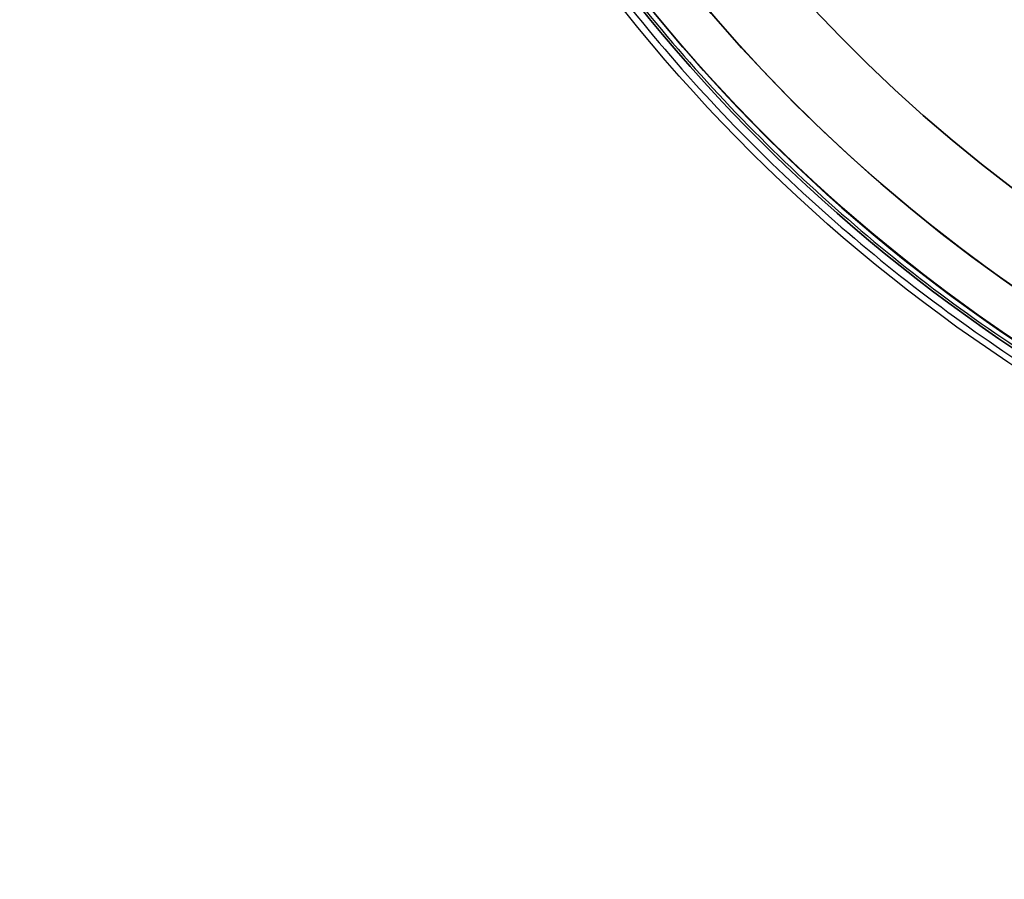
# Model space of a CAD drawing. Header units: millimetres. Extents: x -133 to 133, y 0 to 269.
# Tile 1 of 225: x -133 to -65, y 3 to 63. Entities that reach past the tile are written whole.
import ezdxf

# ---------------------------------------------------------------- set-up
doc = ezdxf.new("R2010")
doc.units = ezdxf.units.MM
for name, color, linetype, true_color in [('COTA', 252, 'Continuous', 0x696969), ('NEGRO', 7, 'Continuous', 0x1f1f1f), ('PANTALLA', 7, 'Continuous', 0xececec)]:
    doc.layers.add(name, color=color, linetype=linetype, true_color=true_color)

# ---------------------------------------------------------------- blocks, each defined once
blk = doc.blocks.new('DOME 29910')
at = {"layer": 'NEGRO', "extrusion": (0, 0, -1)}
for centre, radius, start, end in [((0, 136.25, -136), 115, 270, 90), ((0, 136.25, -136), 112, 270, 90), ((0, 136.25, -128.75), 116.5, 237.22053, 57.22053), ((0, 136.25, -123.5), 116.5, 237.22053, 57.22053), ((0, 136.25, -134), 116.5, 237.22053, 57.22053), ((0, 136.25, -128.75), 115.5, 237.22053, 57.22053), ((0, 136.25, -134), 115.5, 237.22053, 57.22053), ((0, 136.25, -122.5), 106.5, 237.22053, 57.22053), ((0, 136.25, -123), 106.5, 237.22053, 57.22053), ((0, 136.25, -129.5), 115, 270, 358.03474), ((0, 136.25, -129.5), 112, 270, 357.98208)]:
    blk.add_arc(centre, radius, start, end, dxfattribs=at)
at = {"layer": 'NEGRO'}
for centre, radius, start, end in [((0, 136.25, 123), 115, 90, 270), ((0, 136.25, 123), 112, 90, 270), ((0, 136.25, 123.5), 115.5, 122.77947, 302.77947), ((0, 136.25, 122), 115, 122.77947, 302.77947), ((0, 136.25, 123), 115, 122.77947, 302.77947), ((0, 136.25, 122), 106.5, 122.77947, 302.77947)]:
    blk.add_arc(centre, radius, start, end, dxfattribs=at)
for points in [[(-62.836, 233.829, 122.439), (-257.995, 108.157, 122.439), (-132.322, -87.001, 122.439), (62.836, 38.671, 122.439)], [(-62.453, 233.235, 123.146), (-256.423, 108.328, 123.146), (-131.516, -85.641, 123.146), (62.453, 39.265, 123.146)]]:
    blk.add_rational_spline(points, [0.816490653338, 0.272163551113, 0.272163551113, 0.816490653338], degree=3, dxfattribs=at)
for points in [[(-76.572, 62.229, 123), (-76.572, 62.229, 122)], [(-83.042, 55.974, 134), (-83.042, 55.974, 123.5)], [(-83.761, 55.279, 134), (-83.761, 55.279, 123.5)]]:
    blk.add_open_spline(points, degree=1, dxfattribs=at)
at = {"layer": 'PANTALLA', "extrusion": (0, 0, -1)}
for radius in [115, 115, 112, 112]:
    blk.add_arc((0, 136.25, -136), radius, 270, 90, dxfattribs=at)

msp = doc.modelspace()

# ---------------------------------------------------------------- block references
at = {"layer": 'COTA'}
msp.add_blockref('DOME 29910', (0, 0, -50), dxfattribs=at)

doc.saveas('drawing.dxf')
